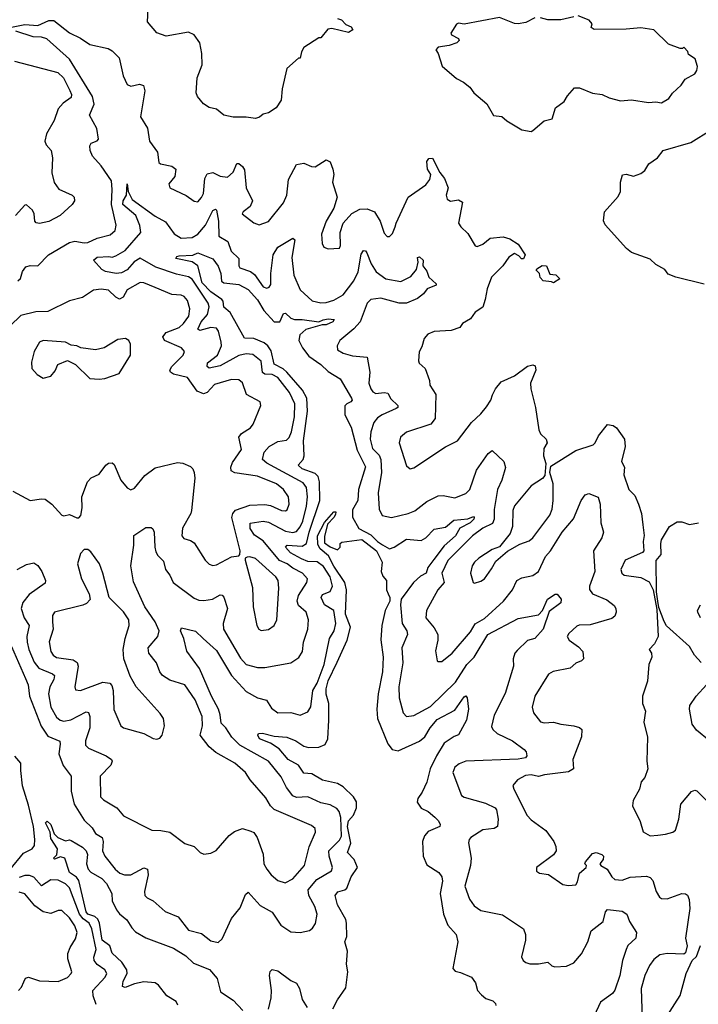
# Model space of a CAD drawing. Extents: x 2143765 to 2212931, y 878955 to 1017455.
# Tile 193 of 256: x 2169278 to 2172923, y 971000 to 976287. Entities that reach past the tile are written whole.
import ezdxf

# ---------------------------------------------------------------- set-up
doc = ezdxf.new("R2010")
doc.units = 0

msp = doc.modelspace()

# ---------------------------------------------------------------- linework, layer by layer
at = {"layer": '0CON20XD'}
for points in [[(2170985, 976293.3), (2171006.7, 976286.7), (2171030.8, 976260.8), (2171058.8, 976248.8), (2171067, 976233), (2171045, 976217.5), (2170955, 976240), (2170933.6, 976236.4), (2170895, 976190), (2170885, 976190), (2170805, 976137.5), (2170792.5, 976115), (2170785, 976080), (2170775, 976080), (2170713.3, 976025), (2170688, 975915), (2170682, 975855), (2170655, 975813.3), (2170615, 975786.2), (2170585, 975780), (2170566.1, 975763.9), (2170545, 975756.2), (2170495, 975763.8), (2170425, 975763.8), (2170374.4, 975774.4), (2170335, 975806), (2170295, 975815.8), (2170265.6, 975835.6), (2170234, 975875), (2170226, 975895), (2170232, 975975), (2170258.6, 976045), (2170255.7, 976105), (2170245, 976162.5), (2170215, 976206), (2170185, 976220.8), (2170065, 976198.6), (2170015, 976215.8), (2169964.4, 976275), (2169967.8, 976345)], [(2172045, 976298), (2171997.4, 976272.6), (2171955, 976265.7), (2171935, 976265.8), (2171855, 976298.1), (2171665, 976263.8), (2171635, 976268.8), (2171625, 976263.3), (2171593.3, 976215), (2171597.5, 976205), (2171635, 976186.2), (2171638.8, 976175), (2171626.3, 976163.7), (2171585, 976148.6), (2171525, 976138.8), (2171512.5, 976125), (2171526.7, 976105), (2171547, 976037), (2171625, 975971.2), (2171662.3, 975952.3), (2171696.7, 975925), (2171717.5, 975895), (2171787.5, 975835), (2171822.7, 975772.7), (2171867.7, 975767.7), (2171894, 975744), (2171975, 975696.2), (2172025, 975687.5)], [(2172025, 975687.5), (2172035, 975692.5), (2172095, 975743.3), (2172137.5, 975755), (2172155.9, 975814.1), (2172203, 975847), (2172221.2, 975878.8), (2172258.3, 975921.7), (2172285, 975921.2), (2172355, 975893.3), (2172406.1, 975886.1), (2172445, 975866.7), (2172505, 975850.8), (2172565, 975857.5), (2172655, 975843.3), (2172695, 975846.2), (2172725, 975840), (2172765, 975863.3), (2172785, 975893.3), (2172831.2, 975935), (2172853, 975967), (2172904.1, 975995.9), (2172916, 976015), (2172918.8, 976035), (2172906.1, 976076.1), (2172870.7, 976100.7), (2172867, 976117), (2172845, 976140), (2172837.5, 976132.5), (2172825, 976132.5), (2172762.5, 976155), (2172685, 976233.3), (2172615, 976242.9), (2172535, 976235.5), (2172364.4, 976234.4), (2172347.5, 976245), (2172353.3, 976265), (2172337.5, 976285), (2172278.3, 976308.3)], [(2172255, 976303.3), (2172185, 976286), (2172115, 976286), (2172075, 976298)], [(2169233.6, 976246.4), (2169305, 976262.1), (2169375, 976255.6), (2169435, 976283.6), (2169462, 976282), (2169546, 976216), (2169605, 976188.5), (2169655, 976153.6), (2169752.7, 976132.7), (2169775, 976120), (2169812.4, 976082.4), (2169834.5, 975985), (2169855, 975940), (2169875, 975930.6), (2169921.2, 975941.2)], [(2169268.8, 974885), (2169283.1, 974896.9), (2169292.7, 974935), (2169310.8, 974959.2), (2169333.6, 974966.4), (2169375.2, 974964.8), (2169432.3, 975025), (2169545, 975090.4), (2169575, 975097.3), (2169625, 975088.8), (2169645, 975091.2), (2169695, 975114.7), (2169765, 975132.3), (2169791.1, 975155), (2169796.4, 975183.6), (2169770.8, 975295), (2169775.2, 975375), (2169771.1, 975421.1), (2169715, 975502.7), (2169670, 975555), (2169657.3, 975585), (2169655, 975610), (2169662, 975625), (2169695, 975636.2), (2169700.8, 975645), (2169692.7, 975702.7), (2169652.3, 975775), (2169677.3, 975832.7), (2169670, 975875), (2169545.7, 976075.7), (2169424.1, 976184.1), (2169395, 976192.7), (2169351.2, 976195), (2169256.7, 976225)], [(2169250.8, 976065), (2169482.7, 976002.7), (2169512.9, 975975), (2169547.6, 975907.6), (2169556.7, 975885), (2169555, 975868.8), (2169511.2, 975838.8), (2169485, 975808.8), (2169462.5, 975745), (2169422.2, 975675), (2169414, 975635), (2169421.2, 975615), (2169448.1, 975585), (2169454.4, 975545), (2169450.6, 975465), (2169463.4, 975413.4), (2169487.7, 975377.7), (2169560, 975345), (2169570, 975335), (2169573.3, 975315), (2169560, 975295), (2169495, 975235.7), (2169435, 975204.4), (2169385, 975192.5), (2169366.4, 975196.4), (2169360, 975205), (2169356.2, 975245), (2169346.2, 975265), (2169315, 975293.3), (2169305, 975291.2), (2169255.8, 975235)], [(2169921.2, 975941.2), (2169943, 975933), (2169949.5, 975905), (2169926.2, 975765), (2169965, 975704), (2169975, 975634), (2170018.9, 975575), (2170025, 975521.2), (2170035, 975512.9), (2170095, 975501.1), (2170117.1, 975485), (2170112.2, 975445), (2170080, 975405), (2170084, 975385), (2170172.6, 975342.6), (2170215, 975312), (2170235, 975310), (2170255, 975332), (2170265, 975353.8), (2170272.7, 975435), (2170285, 975459.5), (2170315, 975467.5), (2170355, 975447.5), (2170395, 975441.3), (2170425, 975468.5), (2170444.4, 975515), (2170455, 975514.5), (2170475, 975499.2), (2170485, 975481.4), (2170494.7, 975385), (2170528.4, 975315), (2170516.8, 975283.3), (2170478.8, 975255), (2170473.8, 975245), (2170535, 975196.2), (2170565, 975186), (2170615, 975204), (2170695, 975303.1), (2170713.3, 975345), (2170721.2, 975428.8), (2170765, 975510), (2170805, 975517.1), (2170845, 975498.2), (2170865, 975496.4), (2170925, 975533.8), (2170945, 975523.3), (2170960.6, 975485), (2170965.5, 975455), (2170958.2, 975415), (2170983.3, 975335), (2170965.6, 975275), (2170924.3, 975205), (2170899.2, 975135), (2170901.9, 975085), (2170911.2, 975065), (2170935, 975056), (2170995, 975060), (2171001.4, 975075), (2170998.6, 975145), (2171016, 975195), (2171062.7, 975247.3), (2171105, 975268.9), (2171145, 975271.8), (2171184.7, 975254.7), (2171213.6, 975205), (2171235, 975140), (2171252.3, 975122.3), (2171265, 975123.3), (2171280.3, 975139.7), (2171295.5, 975175), (2171299.5, 975195), (2171365, 975334.3), (2171458.9, 975401.1), (2171481.8, 975428.2), (2171486.7, 975455), (2171468.4, 975485), (2171464.6, 975525.4), (2171475, 975542.2), (2171495, 975542.9), (2171535, 975465.8), (2171559.1, 975435), (2171579.5, 975385), (2171568.6, 975345), (2171575, 975323.8), (2171592.1, 975312.1), (2171635, 975319.4), (2171657.1, 975307.1), (2171635.7, 975195), (2171647.5, 975175), (2171685, 975138.8), (2171725, 975072.5), (2171735, 975070), (2171765, 975081.2), (2171805, 975114), (2171875, 975121.2), (2171911.2, 975111.2), (2171955, 975082.5), (2171992.5, 975025), (2171985, 975002.5), (2171973, 975003), (2171959.3, 975019.3), (2171935, 975032.5), (2171905, 975012.5), (2171873.3, 974965), (2171811.9, 974905), (2171788.8, 974841.2), (2171778.8, 974785), (2171765, 974743.3), (2171725, 974716.7), (2171699.3, 974680.7), (2171656.7, 974655), (2171642.5, 974635), (2171595, 974618.8), (2171505, 974613.3), (2171471.2, 974598.8), (2171450, 974575), (2171438.8, 974531.2), (2171423.3, 974503.3), (2171420, 974455), (2171423.6, 974443.6), (2171456.2, 974415), (2171479.3, 974349.3), (2171481.2, 974325), (2171512.5, 974275), (2171510, 974145), (2171485.6, 974114.4), (2171355, 974072.9), (2171324.3, 974045), (2171316.9, 974015), (2171355, 973891.2), (2171375, 973876), (2171395, 973880), (2171565.6, 973994.4), (2171628.8, 974025), (2171704, 974125), (2171755, 974170), (2171785, 974207.8), (2171808.2, 974245), (2171816.8, 974273.2), (2171833.6, 974305), (2171865, 974341.9), (2171935.4, 974374.6), (2172005, 974427.5), (2172035, 974433.8), (2172047.7, 974427.7), (2172050, 974405), (2172022.5, 974335), (2172022.9, 974305), (2172048.8, 974205), (2172066, 974085), (2172075, 974063.3), (2172106, 974035), (2172111.2, 974015), (2172093.8, 973985), (2172092, 973945), (2172104, 973904), (2172099.5, 973840.5), (2172085.6, 973824.4), (2172025, 973784.3), (2171935, 973677.1), (2171927.7, 973652.3), (2171925.9, 973565), (2171912.2, 973527.8), (2171855, 973456.2), (2171815, 973442.5), (2171744.3, 973395), (2171720.6, 973375), (2171708.6, 973355), (2171699.2, 973315), (2171713.8, 973265), (2171721.7, 973261.7), (2171755, 973271.4), (2171775, 973284.3), (2171811.9, 973338.1), (2171835, 973379.2), (2171897.5, 973432.5), (2171965, 973471.1), (2172015, 973488.9), (2172035, 973504.4), (2172125, 973626.9), (2172138, 973658), (2172143.1, 973705), (2172142.9, 973795), (2172126.4, 973856.4), (2172130.7, 973889.3), (2172265, 973974.2), (2172358.9, 974005), (2172370, 974015), (2172386.6, 974053.4), (2172435.8, 974114.2), (2172465, 974108.6), (2172483.8, 974095), (2172526.7, 974035), (2172531.1, 973995), (2172511.4, 973915), (2172525.8, 973885), (2172523.6, 973843.6), (2172550, 973765), (2172582.5, 973732.5), (2172602.7, 973685), (2172618.2, 973635), (2172624.7, 973575.3), (2172632.1, 973517.9), (2172627.1, 973485), (2172630, 973435), (2172623.3, 973426.7), (2172530, 973385), (2172507.1, 973335), (2172512, 973315), (2172525, 973303.8), (2172615, 973291.2), (2172659.5, 973269.5), (2172680, 973225), (2172700.7, 973120.7), (2172708, 972975), (2172688, 972935), (2172660, 972905), (2172672.5, 972885), (2172673.3, 972865), (2172658, 972825), (2172650, 972735), (2172623.8, 972655), (2172623.8, 972615), (2172640, 972575), (2172630, 972515), (2172650, 972435), (2172646, 972305), (2172652, 972265), (2172635, 972217.5), (2172616.1, 972193.9), (2172606.7, 972155), (2172573.8, 972095), (2172570, 972065), (2172610.9, 971980.9), (2172627, 971927), (2172665, 971904), (2172705, 971909.2), (2172747, 971913), (2172785.9, 971924.1), (2172800, 971935), (2172819.2, 971995), (2172830, 972075), (2172886.7, 972143.3), (2172905, 972150), (2172915, 972146.7), (2172985, 972076)], [(2172955, 974866.2), (2172802.5, 974905), (2172761.2, 974921.2), (2172743.3, 974945), (2172695, 974972), (2172665, 975000.8), (2172565, 975037.1), (2172538.3, 975058.3), (2172422, 975185), (2172413.6, 975206.4), (2172420, 975255), (2172492.6, 975337.4), (2172504.3, 975365), (2172505.7, 975414.3), (2172516.1, 975453.9), (2172535, 975457.5), (2172575, 975447.1), (2172615, 975461.5), (2172635, 975478.1), (2172656.5, 975513.5), (2172704.7, 975545.3), (2172735, 975585.4), (2172882.2, 975627.8), (2172992.2, 975695)], [(2169265, 973335.4), (2169315, 973361.9), (2169355, 973370), (2169375, 973356.2), (2169396.9, 973325), (2169416.5, 973275), (2169415, 973262), (2169329.3, 973200.7), (2169295, 973157.3), (2169286.9, 973125), (2169302.7, 973075), (2169328.8, 973035), (2169316.4, 972975), (2169317.5, 972945), (2169327.2, 972905), (2169356.5, 972836.5), (2169381.2, 972805), (2169454.7, 972774.7), (2169465.6, 972765), (2169461.8, 972745), (2169439.8, 972705), (2169432.1, 972667.9), (2169445, 972595.6), (2169475, 972542.1), (2169495, 972526.7), (2169515, 972521.1), (2169553.2, 972526.8), (2169635, 972570.9), (2169647.3, 972567.3), (2169654.7, 972544.7), (2169654.3, 972485), (2169631.6, 972415), (2169631.9, 972391.9), (2169647.5, 972375), (2169742.9, 972335), (2169770.8, 972315), (2169774.3, 972305), (2169767.1, 972285), (2169710, 972225), (2169712.2, 972115), (2169727.5, 972097.5), (2169800.8, 972055), (2169835, 972011.4), (2169987.5, 971935), (2170035.8, 971934.2), (2170085, 971924.3), (2170165, 971863.8), (2170215, 971846.7), (2170247.5, 971815), (2170266.4, 971806.4), (2170305, 971811.2), (2170334.1, 971825.9), (2170402.8, 971907.2), (2170431.5, 971928.5), (2170475, 971944.2), (2170519.4, 971929.4), (2170535, 971922), (2170554.3, 971895), (2170586.2, 971806.2), (2170590, 971755), (2170605.3, 971725.3), (2170629.4, 971695), (2170665, 971665.6), (2170703.2, 971653.2), (2170745, 971673.1), (2170807.3, 971745), (2170833.8, 971845), (2170867.5, 971925), (2170864.5, 971944.5), (2170845, 971960), (2170645, 972045.9), (2170626, 972065), (2170599.5, 972109.5), (2170515.5, 972205), (2170491.1, 972245), (2170433.3, 972295), (2170331.8, 972351.8), (2170295, 972381.9), (2170248, 972445), (2170259.3, 972495), (2170258.7, 972545), (2170220.9, 972635), (2170165, 972715.6), (2170085, 972741.5), (2170045, 972766.4), (2170030.8, 972785), (2170013.2, 972833.2), (2169971.1, 972885), (2169968.2, 972915), (2170020, 972975), (2170027.2, 973005), (2170005, 973053.8), (2169949.5, 973135), (2169888.7, 973268.7), (2169874.5, 973355), (2169890.6, 973465), (2169891.7, 973518.3), (2169955, 973560), (2169985, 973561.2), (2169994.1, 973554.1), (2170000, 973535), (2170003.2, 973455), (2170009.7, 973429.7), (2170020.1, 973410.1), (2170049.7, 973379.7), (2170060.5, 973335), (2170084.7, 973304.7), (2170101.8, 973265), (2170215, 973180.8), (2170239.9, 973169.9), (2170267.9, 973167.9), (2170314.1, 973175.9), (2170355, 973198.1), (2170365, 973197.5), (2170375, 973186), (2170394.6, 973125), (2170370.4, 973045), (2170372.3, 973015), (2170465, 972859.1), (2170495, 972825.4), (2170555, 972808.8), (2170595, 972808.5), (2170735, 972832.9), (2170776.9, 972863.1), (2170796.7, 972895), (2170802.1, 972945), (2170825.4, 973015), (2170830, 973065), (2170816.4, 973106.4), (2170775, 973141.2), (2170768.3, 973165), (2170776, 973195), (2170820.8, 973265), (2170824.6, 973285), (2170797.5, 973315), (2170745, 973342), (2170715, 973365.6), (2170673.9, 973383.9), (2170585, 973489.2), (2170539.5, 973519.5), (2170516.8, 973555), (2170516.7, 973583.3), (2170585, 973595.2), (2170615, 973588.6), (2170705, 973540), (2170745, 973532.7), (2170765, 973538.6), (2170785, 973563.9), (2170798.6, 973595), (2170819.4, 973675), (2170824.4, 973725), (2170818, 973775), (2170800.8, 973800.8), (2170605.2, 973905.2), (2170581.8, 973925), (2170590.9, 973965), (2170618.9, 973995), (2170665, 974021.5), (2170711.1, 974028.9), (2170725, 974043.1), (2170738.4, 974075), (2170754.8, 974155), (2170755.2, 974224.8), (2170727, 974285), (2170664.2, 974365), (2170635, 974382.6), (2170594.4, 974384.4), (2170581.9, 974391.9), (2170574.3, 974454.3), (2170531.1, 974488.9), (2170495, 974493.3), (2170455, 974484), (2170355, 974429.1), (2170295, 974416.4), (2170285.5, 974425), (2170286.7, 974445), (2170340, 974485), (2170362.1, 974535), (2170361.1, 974555), (2170345.4, 974615), (2170335, 974630), (2170305, 974633.8), (2170245, 974618.2), (2170234.6, 974624.6), (2170252.5, 974665), (2170286.5, 974705), (2170296, 974745), (2170290.5, 974765), (2170203.9, 974893.9), (2170185, 974906.7), (2170120.8, 974920.8), (2170008.6, 974958.6), (2169925, 975005.8), (2169892.6, 974987.4), (2169855, 974943.7), (2169825, 974928.1), (2169795.7, 974924.3), (2169738.8, 974935), (2169718.6, 974945), (2169673.8, 974995), (2169695, 975012.2), (2169757.5, 975015), (2169775, 975012.7), (2169795, 975019.7), (2169845, 975048.2), (2169928.8, 975145), (2169922.7, 975182.7), (2169901.1, 975235), (2169833, 975295), (2169834.3, 975315), (2169851.9, 975345), (2169855, 975405.8), (2169860, 975365), (2169882.4, 975322.4), (2170005, 975232.4), (2170061.1, 975201.1), (2170107, 975137), (2170145, 975114.2), (2170205, 975118.4), (2170234.1, 975135), (2170275.4, 975184.6), (2170315, 975262.5), (2170329.1, 975269.1), (2170335, 975263.8), (2170346.1, 975205), (2170347.2, 975125), (2170395.6, 975095.6), (2170414.8, 975045), (2170454.8, 975004.8), (2170455.2, 974965.2), (2170460.7, 974955), (2170518.6, 974935), (2170538.9, 974918.9), (2170585, 974853.2), (2170605, 974845.6), (2170618.5, 974851.5), (2170627.1, 974865), (2170626.4, 974923.6), (2170640, 975025), (2170665, 975065.4), (2170745, 975113.3), (2170755.8, 975105.8), (2170740.4, 975009.6), (2170750.7, 974915), (2170785, 974836.2), (2170848.2, 974778.2), (2170895, 974766.8), (2170925, 974769.2), (2170965, 974780.5), (2171015, 974810.5), (2171072.5, 974885), (2171095.9, 974934.1), (2171112.2, 975027.8), (2171125, 975046.9), (2171135, 975045.4), (2171143.2, 975035), (2171166.1, 974976.1), (2171193.5, 974933.5), (2171244.4, 974895), (2171325, 974881.2), (2171378.8, 974908.8), (2171409.2, 974945), (2171418, 974985), (2171415, 975010), (2171425, 975013.3), (2171445.6, 974995.6), (2171443.8, 974965), (2171465, 974936.2), (2171475.7, 974905), (2171515, 974868.8), (2171515, 974861.2), (2171467.5, 974842.5), (2171447.5, 974815), (2171415, 974789.5), (2171355, 974764.4), (2171316, 974765), (2171218.5, 974791.5), (2171165, 974784.7), (2171145, 974764.5), (2171107.1, 974665), (2171072.7, 974627.3), (2170997.3, 974565), (2170983.6, 974535), (2170985.6, 974515), (2171015, 974496.2), (2171065, 974482.5), (2171144.5, 974474.5), (2171159.1, 974395), (2171152.7, 974335), (2171163.9, 974305), (2171175, 974289.1), (2171190.5, 974280.5), (2171235.3, 974285.3), (2171255, 974281.5), (2171272, 974252), (2171308.5, 974215), (2171309.4, 974205), (2171300.7, 974199.3), (2171224.3, 974165.7), (2171199.9, 974150.1), (2171181.1, 974125), (2171163.8, 974075), (2171160.5, 974035), (2171173.5, 973985), (2171208.7, 973948.7), (2171218, 973925), (2171220.9, 973855), (2171203.8, 973746.2), (2171209.7, 973659.7), (2171225.7, 973625.7), (2171275, 973613.5), (2171364.7, 973635.3), (2171399.7, 973650.3), (2171465, 973700), (2171525, 973730.9), (2171552.8, 973732.8), (2171615, 973719.5), (2171675, 973743.8), (2171696, 973765), (2171732.2, 973867.8), (2171795, 973958.6), (2171815, 973974.2), (2171878.6, 973915), (2171887.6, 973882.4), (2171868.5, 973815), (2171843.9, 973765), (2171826.6, 973656.6), (2171825.8, 973605), (2171818.3, 973581.7), (2171765, 973557.5), (2171709.6, 973515), (2171577.2, 973382.8), (2171545.8, 973315), (2171558.5, 973265), (2171523.5, 973225), (2171463.3, 973115), (2171459.4, 973075), (2171505, 973022.2), (2171523.8, 972985), (2171524.5, 972955.5), (2171511.9, 972898.1), (2171521.2, 972845), (2171525, 972840), (2171545, 972840), (2171601.1, 972885), (2171700, 973000), (2171725, 973043.3), (2171775, 973072.4), (2171876.4, 973165), (2171924.6, 973225), (2171947.8, 973275), (2171975, 973290.8), (2172035, 973302.1), (2172065.6, 973324.4), (2172102.9, 973405), (2172128.6, 973435), (2172192.3, 973535), (2172252.3, 973607.7), (2172294.6, 973705.4), (2172315, 973736.7), (2172335, 973743.8), (2172385, 973723.3), (2172396.6, 973686.6), (2172398.9, 973585), (2172414.3, 973535), (2172404.5, 973505), (2172360, 973435), (2172368.1, 973325), (2172339.1, 973245), (2172338.1, 973228.1), (2172353.9, 973203.9), (2172431.3, 973171.3), (2172471.8, 973141.8), (2172480.6, 973125), (2172481.9, 973105), (2172474.4, 973085), (2172458.5, 973071.5), (2172342.5, 973037.5), (2172283.6, 973036.4), (2172269.8, 973030.2), (2172228.3, 972991.7), (2172219.4, 972975), (2172229.4, 972955), (2172279.5, 972919.5), (2172302.5, 972895), (2172307.3, 972855), (2172295, 972843.6), (2172265, 972832.5), (2172235, 972804.6), (2172143.4, 972786.6), (2172117.8, 972772.2), (2172045.5, 972655), (2172031.1, 972595), (2172037.1, 972565), (2172075, 972517.5), (2172095, 972512.2), (2172145, 972515.5), (2172185, 972503.6), (2172255, 972495.4), (2172285, 972486.2), (2172296.9, 972475), (2172295.7, 972435.7), (2172250, 972315), (2172252.9, 972265), (2172225, 972248.9), (2172097.1, 972232.9), (2172065, 972223.3), (2172025, 972231.6), (2171995, 972228.2), (2171951.4, 972205), (2171927.1, 972175), (2171931.9, 972155), (2172003.9, 972013.9), (2172025, 971991.2), (2172103.5, 971933.5)], [(2169309.2, 972749.2), (2169323.6, 972715), (2169330, 972655), (2169393.4, 972493.4), (2169430, 972440), (2169493.6, 972413.6), (2169496.4, 972396.4), (2169488, 972345), (2169512.4, 972282.4), (2169555.5, 972225), (2169554.7, 972145), (2169571.1, 972075), (2169625, 971989.6), (2169666.9, 971946.9), (2169685, 971917.9), (2169720.9, 971895), (2169725.8, 971874.2), (2169723.3, 971825), (2169735.3, 971795.3), (2169790.6, 971725), (2169815.8, 971705), (2169841.2, 971695), (2169875, 971696), (2169945, 971732.2), (2169965.5, 971725.5), (2169968.9, 971695), (2169949.1, 971605), (2169950, 971585), (2169962.2, 971572.2), (2169995.5, 971555.5), (2170058.7, 971498.7), (2170129.1, 971469.1), (2170185, 971398.6), (2170255, 971380.8), (2170305, 971340.8), (2170345, 971332), (2170365, 971351.2), (2170415, 971460.8), (2170461.7, 971518.3), (2170490.7, 971589.3), (2170505, 971602), (2170570.6, 971530.6), (2170633.6, 971495), (2170680.6, 971425), (2170735, 971388.9), (2170785, 971385.6), (2170835, 971397.1), (2170851.1, 971408.9), (2170866.2, 971433.8), (2170875.5, 971485), (2170862.9, 971525), (2170831.1, 971585), (2170827.6, 971615), (2170875, 971670.8), (2170952.5, 971717.5), (2170958.2, 971735), (2170939.5, 971795), (2170939.4, 971825), (2170995, 971882.2), (2171006.6, 971903.4), (2171003.9, 972003.9), (2170994.7, 972034.7), (2170981.9, 972051.9), (2170945, 972070.8), (2170895, 972081.8), (2170826.3, 972113.7), (2170765, 972111.1), (2170745, 972119.6), (2170711.2, 972165), (2170681.8, 972221.8), (2170613.8, 972305), (2170461.1, 972391.1), (2170418.2, 972435), (2170386, 972485), (2170359.5, 972509.5), (2170355.6, 972555), (2170346, 972585), (2170307.5, 972655), (2170244.1, 972804.1), (2170176.4, 972896.4), (2170160, 972965), (2170142.5, 973005), (2170147.5, 973022.5), (2170223.3, 973003.3), (2170263.5, 972963.5), (2170335, 972899.3), (2170416.2, 972765), (2170495, 972679.6), (2170555, 972646.2), (2170603.5, 972633.5), (2170630.5, 972590.5), (2170665, 972565.4), (2170735, 972567.1), (2170785, 972551.9), (2170825, 972571.1), (2170842.6, 972597.4), (2170851.9, 972685), (2170875.7, 972725), (2170914.2, 972825), (2170942.6, 972965), (2170968, 973005), (2170975.8, 973045), (2170965.7, 973115), (2170915.3, 973145), (2170896.8, 973185), (2170905, 973200.8), (2170945, 973216.1), (2170958.6, 973245), (2170945.2, 973295), (2170910.3, 973350.3), (2170875.7, 973375.7), (2170825, 973377.7), (2170791.7, 973391.7), (2170733.2, 973425), (2170706.5, 973455), (2170714.8, 973465.2), (2170795, 973460.5), (2170818.3, 973475), (2170832.3, 973535), (2170889.4, 973705), (2170888.4, 973805), (2170881.1, 973835), (2170865, 973851), (2170795.5, 973875), (2170773.8, 973895), (2170800, 973925), (2170806.7, 973945), (2170802.4, 974025), (2170823.8, 974185), (2170820.5, 974255), (2170797.8, 974297.8), (2170713.5, 974395), (2170693, 974413), (2170645, 974436.6), (2170628.4, 974508.4), (2170611.8, 974535), (2170591.5, 974551.5), (2170535, 974575.6), (2170485, 974576.9), (2170409.2, 974715), (2170373.9, 974743.9), (2170370.3, 974775), (2170363.2, 974785), (2170305.2, 974825), (2170258.2, 974875), (2170234.7, 974965), (2170205, 974987.4), (2170117.5, 975005), (2170122.7, 975015), (2170135, 975019), (2170207.3, 975022.7), (2170235, 975034.6), (2170315, 975002.9), (2170345, 974963.3), (2170358.1, 974925), (2170362.9, 974882.9), (2170374.6, 974874.6), (2170455, 974864.7), (2170505, 974838.8), (2170555, 974782), (2170588.8, 974725), (2170645, 974664.6), (2170674.6, 974665.4), (2170695, 974710), (2170705, 974710.8), (2170734.7, 974684.7), (2170755, 974676.9), (2170795, 974677.3), (2170885, 974664), (2170908.6, 974675), (2170935, 974680.5), (2170966.8, 974676.8), (2170960, 974665), (2170925, 974648.7), (2170901.9, 974648.1), (2170815, 974623.1), (2170783.6, 974595), (2170778.2, 974565), (2170796.6, 974525), (2170830.6, 974480.6), (2170895, 974435.4), (2170935, 974397.3), (2170999.5, 974359.5), (2171059.6, 974255), (2171063.3, 974245), (2171057.5, 974235), (2171034.7, 974225.3), (2171025.4, 974214.6), (2171023.8, 974165), (2171058.4, 974098.4), (2171090.6, 973975), (2171135.7, 973885.7), (2171097.4, 973765), (2171094.3, 973705), (2171065.8, 973655), (2171065.3, 973615.3), (2171099.3, 973555), (2171165, 973521.4), (2171199.5, 973485), (2171226.6, 973466.6), (2171265, 973446.5), (2171288.8, 973455), (2171355, 973497.9), (2171435, 973491.1), (2171460.4, 973505), (2171505, 973552.3), (2171565, 973561.8), (2171610.7, 973599.3), (2171685, 973606.6), (2171715, 973620), (2171720, 973615), (2171718.1, 973605), (2171697.6, 973585), (2171642.4, 973557.6), (2171618.8, 973515), (2171558.7, 973461.3), (2171502.1, 973387.9), (2171470.5, 973345), (2171460.7, 973315), (2171431, 973299), (2171394.1, 973265.9), (2171327.8, 973175), (2171324.3, 973144.3), (2171332.5, 973045), (2171357.5, 973005), (2171361.8, 972985), (2171330.9, 972915), (2171336, 972834), (2171315.4, 972705), (2171316, 972645), (2171337.1, 972565), (2171355, 972545.7), (2171395, 972550.9), (2171485, 972599.2), (2171619.3, 972730.7), (2171680.3, 972825), (2171718.4, 972865), (2171792.7, 972985), (2171955, 973071.9), (2172065, 973092), (2172085.5, 973114.5), (2172113.1, 973175), (2172155, 973202), (2172165, 973203.3), (2172186.3, 973176.3), (2172185, 973156.7), (2172121.5, 973108.5), (2172090, 973015), (2172045.3, 972964.7), (2172005, 972953.8), (2171950.1, 972899.9), (2171937.8, 972885), (2171929.4, 972855), (2171930.5, 972815), (2171885, 972668.8), (2171827.4, 972552.6), (2171812.1, 972492.1), (2171818.6, 972475), (2171843.1, 972455), (2171924.2, 972415), (2171988.3, 972368.3), (2171998.5, 972355), (2172002.3, 972335), (2171995, 972323.3), (2171955, 972315.6), (2171675, 972305.6), (2171638.9, 972291.1), (2171615, 972273.3), (2171604.5, 972244.5), (2171652, 972122), (2171665, 972113.3), (2171779.9, 972079.9), (2171832.5, 972055), (2171839.1, 972045), (2171847.5, 971995), (2171844.3, 971955), (2171826.5, 971943.5), (2171765, 971936.2), (2171701.9, 971895), (2171692.2, 971885), (2171687.9, 971867.9), (2171703.8, 971785), (2171698.9, 971745), (2171669.6, 971635), (2171694.3, 971564.2), (2171718.9, 971528.9), (2171755, 971503.5), (2171871.1, 971481.1), (2171984, 971405), (2171994.2, 971375), (2171995.7, 971345), (2171973.8, 971255), (2171982.5, 971235), (2171997.5, 971225), (2172018.3, 971218.3), (2172065, 971217.5), (2172115, 971226.7), (2172136.4, 971206.4), (2172152, 971202), (2172215, 971204.3), (2172255, 971223.6), (2172295, 971271.1), (2172328.9, 971335), (2172348.4, 971395), (2172411.2, 971445), (2172424.1, 971495.9), (2172435, 971509.4), (2172515, 971499.5), (2172538.5, 971485), (2172554.4, 971445), (2172591.1, 971385), (2172588.1, 971355), (2172565.6, 971335), (2172545, 971315.4), (2172535, 971294.3), (2172516.4, 971235), (2172502.3, 971155), (2172474, 971076), (2172462.2, 971057.8), (2172398.3, 971011.7), (2172330.5, 970865)], [(2172145, 974873.3), (2172135, 974880), (2172090, 974885), (2172073, 974903), (2172070, 974925), (2172053, 974943), (2172055, 974950), (2172085, 974966.7), (2172107.5, 974965), (2172125, 974920), (2172157, 974917), (2172180, 974895), (2172145, 974873.3)], [(2169240.5, 973755), (2169334.5, 973704.5), (2169395, 973714.2), (2169415, 973712), (2169450, 973685), (2169505, 973626.7), (2169515, 973623.3), (2169545, 973630), (2169585, 973612.5), (2169595, 973612.5), (2169606.2, 973625), (2169613.9, 973666.1), (2169612.5, 973725), (2169642.5, 973805), (2169662.4, 973827.6), (2169705, 973846.2), (2169740, 973895), (2169755, 973905.8), (2169775, 973908), (2169785, 973898.8), (2169821.1, 973815), (2169855, 973774), (2169875, 973762), (2169895, 973772), (2169950.9, 973839.1), (2170005, 973880.8), (2170125, 973909.4), (2170155, 973905.8), (2170195, 973888.6), (2170208.1, 973875), (2170215.6, 973855), (2170219.5, 973825), (2170201.8, 973651.8), (2170197.9, 973635), (2170153.1, 973556.9), (2170149.2, 973515), (2170160.5, 973500.5), (2170195, 973490.6), (2170215, 973477.5), (2170275, 973384.2), (2170295, 973364.3), (2170315, 973355.7), (2170335, 973359.4), (2170415, 973403.1), (2170455, 973408.8), (2170461.2, 973415), (2170461.9, 973435), (2170418.3, 973615), (2170422.7, 973635), (2170437.3, 973652.7), (2170515, 973681.1), (2170595, 973683.5), (2170625, 973677.7), (2170685, 973651.2), (2170705, 973650), (2170715, 973655.8), (2170726, 973685), (2170721.2, 973725), (2170695, 973764.5), (2170658.2, 973795), (2170555, 973835.2), (2170433.7, 973853.7), (2170414.7, 973864.7), (2170412.3, 973885), (2170420.9, 973909.1), (2170469.4, 973979.4), (2170455.4, 974045), (2170468.9, 974065), (2170517.1, 974095), (2170531.9, 974115), (2170574, 974215), (2170570, 974235), (2170496.7, 974275), (2170475, 974338), (2170455, 974353.1), (2170415.5, 974355.5), (2170325, 974328.5), (2170284.3, 974285.7), (2170265, 974278.1), (2170231.7, 974291.7), (2170179.2, 974365), (2170105, 974383.3), (2170087.5, 974395), (2170084.6, 974405), (2170094.6, 974425), (2170155.5, 974485), (2170163.1, 974505), (2170147.5, 974525), (2170055.6, 974565), (2170046.9, 974585), (2170065, 974606.8), (2170135, 974634.8), (2170158.8, 974655), (2170186.2, 974695), (2170192.2, 974735), (2170178.6, 974778.6), (2170161.2, 974801.2), (2170145, 974807.7), (2170095, 974811.1), (2170005, 974848.5), (2169945, 974874.6), (2169925, 974876.2), (2169855, 974836.5), (2169833.4, 974796.6), (2169815, 974787.2), (2169795, 974796.6), (2169755, 974834.6), (2169715, 974839.3), (2169674.7, 974835.3), (2169615, 974794.6), (2169545, 974777.3), (2169429, 974721), (2169365, 974718.6), (2169285, 974699.3), (2169227.3, 974642.7)], [(2169705, 974356.7), (2169735, 974361.2), (2169813, 974387), (2169873.3, 974485), (2169874, 974545), (2169864.2, 974564.2), (2169845.8, 974575.8), (2169805, 974570), (2169732.5, 974525), (2169685, 974513.8), (2169605.8, 974525.8), (2169585, 974535.8), (2169555, 974540), (2169525, 974555.7), (2169405, 974563.8), (2169383.8, 974555), (2169356.2, 974505), (2169342.3, 974447.7), (2169343.3, 974415), (2169372.3, 974382.3), (2169405, 974362.5), (2169446.1, 974373.9), (2169468.3, 974401.7), (2169483.3, 974435), (2169535, 974456.7), (2169577.5, 974435), (2169655, 974360), (2169705, 974356.7)], [(2170960.8, 970975), (2170984.3, 971025), (2171030.8, 971089.2), (2171040.9, 971175), (2171033.2, 971215), (2171039.5, 971285), (2171025.3, 971335), (2171034.7, 971365), (2171034, 971435), (2171029.6, 971455), (2170985, 971534.3), (2170971.8, 971585), (2170986.6, 971603.4), (2171025, 971615.3), (2171035, 971623.9), (2171058, 971685), (2171092.1, 971735), (2171075, 971777.3), (2171039.7, 971815), (2171057, 971865), (2171038.4, 971955), (2171044.9, 971985), (2171070.9, 972015), (2171086.8, 972055), (2171086.9, 972086.9), (2171071, 972115), (2171015, 972168.1), (2170985, 972185.9), (2170905, 972203.5), (2170848.1, 972238.1), (2170805, 972241.8), (2170774.9, 972284.9), (2170719.3, 972315), (2170671.9, 972371.9), (2170625, 972402.8), (2170566.2, 972425), (2170556.7, 972445), (2170560, 972455), (2170583.2, 972456.8), (2170645, 972440.4), (2170713.8, 972435), (2170761.1, 972415), (2170805, 972385.9), (2170829.4, 972379.4), (2170885, 972380.3), (2170918.8, 972395), (2170933.2, 972425), (2170938.9, 972525), (2170938.5, 972615), (2170924.9, 972665), (2170924.4, 972695), (2170935, 972736.6), (2170983.4, 972836.7), (2171036.3, 972955), (2171054.1, 973025), (2171027.7, 973095), (2171033.3, 973225), (2171025.4, 973265.4), (2170965, 973352.7), (2170937.4, 973407.4), (2170892.1, 973445), (2170879, 973469), (2170877.3, 973515), (2170915, 973586.9), (2170965, 973644.3), (2170975.4, 973645.4), (2170975, 973630), (2170966, 973615), (2170931.2, 973578.8), (2170915, 973512.5), (2170915, 973478.8), (2170945, 973456), (2170985, 973440), (2171000, 973455), (2171000, 973475), (2171008.3, 973481.7), (2171115, 973495.8), (2171195.3, 973435), (2171225.8, 973375), (2171218.8, 973325), (2171228.8, 973298.8), (2171247.5, 973275), (2171248.1, 973225), (2171256.4, 973205), (2171266.8, 973185), (2171266.1, 973165), (2171241.7, 973115), (2171223.4, 973035), (2171217.9, 972957.9), (2171230.8, 972865), (2171226.9, 972785), (2171203.3, 972666.7), (2171195.7, 972585), (2171200.7, 972535), (2171255, 972399.2), (2171278.5, 972368.5), (2171310.9, 972360.9), (2171425, 972412.8), (2171455, 972436.2), (2171483.3, 972485), (2171519.9, 972530.1), (2171615, 972580.4), (2171665, 972651.2), (2171675, 972656.2), (2171682.3, 972645), (2171688.8, 972585), (2171678.6, 972525), (2171635, 972446.7), (2171611.3, 972438.7), (2171558.2, 972401.8), (2171517.1, 972335), (2171483.3, 972265), (2171465, 972192.5), (2171440.5, 972139.5), (2171416.5, 972105), (2171413.3, 972085), (2171434.1, 972054.1), (2171472.9, 972035), (2171508.6, 972005), (2171527.1, 971985), (2171535.8, 971965), (2171534, 971955), (2171472.7, 971927.3), (2171451.9, 971905), (2171441.5, 971875), (2171445.4, 971795), (2171465, 971748.9), (2171528.7, 971708.7), (2171546, 971685), (2171548.7, 971661.3), (2171536.2, 971595), (2171553.9, 971483.9), (2171578.6, 971425), (2171621.9, 971375), (2171630.6, 971335), (2171605, 971193.3), (2171617.3, 971177.3), (2171645, 971171.5), (2171705.4, 971145.4), (2171725.5, 971115), (2171737.8, 971075), (2171758.3, 971051.7)], [(2172939.1, 972835), (2172902.2, 972875), (2172875, 972921.9), (2172753.1, 973033.1), (2172739.2, 973055), (2172711.2, 973131.2), (2172706, 973164), (2172698, 973215), (2172696.4, 973383.6), (2172723.3, 973415), (2172721.2, 973475), (2172726.2, 973495), (2172768.8, 973565), (2172809.3, 973590.7), (2172835, 973590), (2172875, 973577.1), (2172924.3, 973585.7)], [(2170015, 972423.8), (2170030.5, 972429.5), (2170043.8, 972445), (2170056, 972495), (2170050, 972535), (2170032.4, 972562.4), (2169904.5, 972704.5), (2169872.4, 972762.4), (2169837.7, 972855), (2169834.6, 972905), (2169843.9, 972965), (2169865.4, 973035), (2169863.8, 973065), (2169835, 973107.8), (2169759.4, 973185), (2169725.4, 973315), (2169706.1, 973366.1), (2169659.5, 973429.5), (2169645, 973442.5), (2169625, 973442.5), (2169605, 973420), (2169588, 973365), (2169610.6, 973285), (2169650.6, 973205), (2169656.4, 973173.6), (2169636.9, 973153.1), (2169616.9, 973143.1), (2169465, 973105.7), (2169455, 973087.5), (2169454.1, 973054.1), (2169457.4, 973015), (2169437, 972947), (2169446.2, 972895), (2169457.9, 972875), (2169475, 972861.6), (2169565, 972850.5), (2169587.3, 972835), (2169592.5, 972815), (2169574.3, 972705), (2169578.8, 972688.8), (2169605, 972684.4), (2169725, 972730), (2169762, 972725), (2169772.5, 972712.5), (2169780.8, 972685), (2169783.3, 972583.3), (2169822, 972495), (2169835.6, 972485.6), (2169945, 972454.3), (2169995, 972428), (2170015, 972423.8)], [(2170575, 973007.5), (2170615, 973012.9), (2170645, 973034.2), (2170658.9, 973065), (2170670, 973235), (2170666.2, 973275), (2170653.5, 973295), (2170545, 973393.1), (2170515, 973402.5), (2170499.5, 973400.5), (2170490, 973395), (2170488.8, 973385), (2170527.8, 973237.8), (2170532.7, 973135), (2170551.9, 973035), (2170562.5, 973015), (2170575, 973007.5)], [(2172935.2, 973075.2), (2172920, 973105), (2172918.6, 973115), (2172934.5, 973145)], [(2169235, 972921.9), (2169309.2, 972749.2)], [(2172983.8, 972415), (2172913, 972473), (2172890.8, 972505), (2172875.7, 972585), (2172877.1, 972605), (2172911.4, 972655), (2172967.5, 972715)], [(2169225, 971722.8), (2169299, 971811), (2169344.5, 971835), (2169357.9, 971852.1), (2169360, 971885), (2169351.7, 971955), (2169325, 972070), (2169292.8, 972172.8), (2169284.9, 972255), (2169283.9, 972295), (2169252.7, 972332.7)], [(2170126.9, 970995), (2170119.2, 971015), (2170068.9, 971045), (2170022.9, 971102.9), (2170005, 971115.9), (2169945, 971120), (2169895, 971110.5), (2169845, 971090), (2169831.2, 971095), (2169834.6, 971125), (2169855.3, 971165), (2169854, 971185), (2169826.4, 971226.4), (2169775.3, 971275), (2169762.9, 971315), (2169721.8, 971345), (2169707.3, 971435), (2169697.2, 971457.2), (2169681.6, 971471.6), (2169645, 971484.9), (2169635, 971496.1), (2169596.6, 971665), (2169582.4, 971682.4), (2169545, 971707.3), (2169520, 971785), (2169497.8, 971792.2), (2169465, 971780), (2169460, 971785), (2169478.1, 971801.9), (2169481.3, 971835), (2169445, 971890), (2169441.4, 971925), (2169417.1, 971975), (2169425, 971982.9), (2169445, 971965.7), (2169463.8, 971915), (2169483.3, 971896.7), (2169525, 971877.5), (2169545, 971883.3), (2169555, 971880), (2169615, 971844), (2169635, 971824), (2169641.5, 971805), (2169637.2, 971755), (2169645.7, 971725.7), (2169660.1, 971710.1), (2169719.2, 971675), (2169745, 971648.9), (2169773.6, 971595), (2169775.2, 971555), (2169798, 971508), (2169815, 971485.3), (2169853.2, 971453.2), (2169879.9, 971409.9), (2169899.9, 971389.9), (2169955, 971357.8), (2170105, 971301.1), (2170169.7, 971259.7), (2170211, 971221), (2170297.3, 971187.3), (2170338.3, 971138.3), (2170357.4, 971067.4), (2170425, 971022.1), (2170477.1, 970967.1)], [(2172103.5, 971933.5), (2172147.1, 971875), (2172157.9, 971847.9), (2172159.2, 971825), (2172145, 971802), (2172053.3, 971735), (2172053.3, 971715), (2172070, 971705), (2172117.9, 971697.9), (2172195, 971644), (2172225, 971638), (2172265, 971642.5), (2172275, 971657.5), (2172285.8, 971705), (2172320, 971735), (2172322.5, 971745), (2172313.3, 971755), (2172316.7, 971765), (2172355, 971809.2), (2172375, 971815.5), (2172405, 971805.4), (2172414.4, 971795), (2172412.9, 971777.1), (2172394, 971754), (2172398.8, 971745), (2172434.4, 971725), (2172458.1, 971685), (2172475, 971671.1), (2172515, 971667.5), (2172556.4, 971683.6), (2172645, 971688.5), (2172665, 971680.5), (2172678.9, 971665), (2172697.1, 971605), (2172714.3, 971575), (2172725, 971567.5), (2172755, 971565.7), (2172835, 971594.4), (2172854.2, 971594.2), (2172865, 971586.2), (2172873.2, 971563.2), (2172877.1, 971515), (2172854, 971355), (2172863.3, 971315), (2172853.9, 971276.1), (2172845, 971268.8), (2172756.3, 971273.7), (2172716.7, 971265), (2172685, 971240), (2172660.6, 971209.4), (2172635, 971154), (2172615.5, 971085), (2172622.3, 970922.3)], [(2169689.8, 970999.8), (2169672.7, 971045), (2169671.7, 971075), (2169737.9, 971145), (2169746.2, 971165), (2169735.6, 971185), (2169694.8, 971214.8), (2169678.4, 971235), (2169676.4, 971253.6), (2169688.4, 971295), (2169665.8, 971405.8), (2169652.1, 971435), (2169619.9, 971459.9), (2169599.2, 971485), (2169545.9, 971625.9), (2169525, 971647.3), (2169485, 971666.7), (2169445, 971669.1), (2169395, 971636.1), (2169355, 971682.9), (2169331, 971691), (2169305, 971691.1), (2169275, 971680.6)], [(2169271.1, 971075), (2169287.3, 971092.7), (2169299.7, 971120.3), (2169310, 971140), (2169325, 971146.2), (2169385, 971126.1), (2169485, 971121.8), (2169535.4, 971144.6), (2169554, 971165), (2169557.5, 971175), (2169536.9, 971245), (2169537.6, 971272.4), (2169549.5, 971305), (2169578.6, 971351.4), (2169586.4, 971385), (2169575, 971421.1), (2169545, 971464.6), (2169505, 971504.4), (2169485, 971504.4), (2169445, 971487.1), (2169405, 971496.2), (2169359, 971529), (2169305, 971593.8), (2169275, 971603.2)], [(2172755, 970938.8), (2172825, 971046.7), (2172858, 971165), (2172890, 971235), (2172912.7, 971257.3), (2172935, 971316.2)], [(2170615.2, 970974.8), (2170628.4, 971035), (2170631.2, 971075), (2170620, 971155), (2170623, 971177), (2170635, 971187.5), (2170665, 971180), (2170735, 971127.5), (2170764.2, 971114.2), (2170781.4, 971085), (2170795, 971026.2), (2170822.7, 970982.7)], [(2171758.3, 971051.7), (2171781.8, 971031.8), (2171819.1, 971019.1), (2171834.5, 971005), (2171835.4, 970994.6)]]:
    msp.add_lwpolyline(points, dxfattribs=at)

doc.saveas('drawing.dxf')
